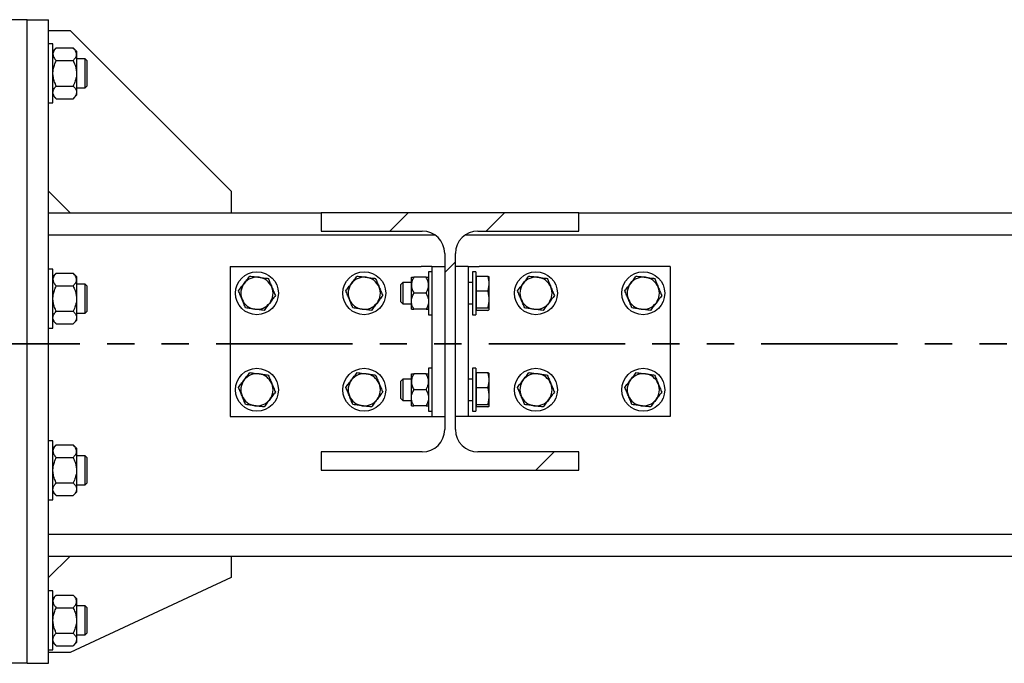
# Model space of a CAD drawing. Header units: millimetres. Extents: x 0 to 841, y 0 to 594.
# Tile 38 of 95: x 337 to 383, y 487 to 517. Entities that reach past the tile are written whole.
import ezdxf

# ---------------------------------------------------------------- set-up
doc = ezdxf.new("R2010")
doc.units = ezdxf.units.MM
doc.linetypes.add('PHANTOM', pattern=[12.7, 6.35, -1.27, 1.27, -1.27, 1.27, -1.27])
doc.layers.add('TRAIT-FINS', color=9, linetype='Continuous')
doc.layers.add('TRAIT-FORT', color=4, linetype='Continuous', lineweight=25)

msp = doc.modelspace()

# ---------------------------------------------------------------- hatches: boundary and pattern name
at = {"layer": 'TRAIT-FINS'}
h = msp.add_hatch(dxfattribs=at)
h.set_pattern_fill('DIN 201 ACIER ET FONTE', color=9, style=0, pattern_type=2)
h.set_pattern_definition([(45, (0, 0), (-13.4704, 13.4704), []), (45, (4.49, 2e-323), (-13.4704, 13.4704), []), (45, (8.98, 4e-323), (-13.4704, 13.4704), []), (45, (13.47, 6e-323), (-13.4704, 13.4704), [])])
edge = h.paths.add_edge_path(flags=0)
edge.add_line((363.008, 506.866), (363.008, 507.716))
edge.add_line((363.008, 507.716), (351.008, 507.716))
edge.add_line((351.008, 507.716), (351.008, 506.866))
edge.add_line((351.008, 506.866), (355.708, 506.866))
edge.add_arc((355.708, 505.816), 1.05, 0, 90, ccw=False)
edge.add_line((356.758, 505.816), (356.758, 497.616))
edge.add_arc((355.708, 497.616), 1.05, -90, 0, ccw=False)
edge.add_line((355.708, 496.566), (351.008, 496.566))
edge.add_line((351.008, 496.566), (351.008, 495.716))
edge.add_line((351.008, 495.716), (363.008, 495.716))
edge.add_line((363.008, 495.716), (363.008, 496.566))
edge.add_line((363.008, 496.566), (358.308, 496.566))
edge.add_arc((358.308, 497.616), 1.05, 180, 270, ccw=False)
edge.add_line((357.258, 497.616), (357.258, 505.816))
edge.add_arc((358.308, 505.816), 1.05, 90, 180, ccw=False)
edge.add_line((358.308, 506.866), (363.008, 506.866))

# ---------------------------------------------------------------- linework, layer by layer
at = {"color": 7, "linetype": 'PHANTOM', "lineweight": 35}
msp.add_line((530.26, 501.604), (97.941, 501.604), dxfattribs=at)
at = {"layer": 'TRAIT-FORT', "color": 4, "linetype": 'Continuous', "lineweight": 25}
for p, q in [((337.308, 516.716), (336.308, 516.716)), ((337.308, 486.716), (337.308, 516.716)), ((337.308, 516.716), (338.308, 516.716)), ((338.308, 486.716), (338.308, 516.716)), ((338.308, 516.216), (339.308, 516.216)), ((339.308, 516.216), (346.808, 508.716)), ((338.508, 515.591), (338.308, 515.591)), ((338.508, 512.841), (338.508, 515.591)), ((338.666, 515.4), (338.508, 515.241)), ((338.666, 515.4), (339.449, 515.4)), ((339.608, 515.241), (339.449, 515.4)), ((339.608, 515.241), (339.608, 515.104)), ((338.666, 514.808), (339.449, 514.808)), ((339.608, 515.104), (339.608, 514.216)), ((340.016, 514.891), (339.608, 514.891)), ((340.108, 514.799), (340.016, 514.891)), ((340.016, 514.475), (340.016, 514.891)), ((340.108, 513.633), (340.108, 514.799)), ((339.608, 514.216), (339.608, 513.328)), ((340.016, 513.541), (340.016, 514.475)), ((338.666, 513.624), (339.449, 513.624)), ((339.608, 513.541), (340.016, 513.541)), ((339.608, 513.328), (339.608, 513.191)), ((340.016, 513.541), (340.108, 513.633)), ((338.308, 512.841), (338.508, 512.841)), ((338.508, 513.191), (338.666, 513.033)), ((338.666, 513.033), (339.449, 513.033)), ((339.449, 513.033), (339.608, 513.191)), ((339.308, 507.716), (338.308, 508.716)), ((346.808, 508.716), (346.808, 507.716)), ((338.308, 507.716), (351.008, 507.716)), ((351.008, 507.716), (351.008, 506.866)), ((363.008, 507.716), (351.008, 507.716)), ((363.008, 506.866), (363.008, 507.716)), ((363.008, 507.716), (400.758, 507.716)), ((338.308, 506.691), (356.288, 506.691)), ((351.008, 506.866), (355.708, 506.866)), ((357.727, 506.691), (406.038, 506.691)), ((358.308, 506.866), (363.008, 506.866)), ((356.758, 505.816), (356.758, 497.616)), ((357.258, 497.616), (357.258, 505.816)), ((338.508, 505.091), (338.308, 505.091)), ((338.508, 502.341), (338.508, 505.091)), ((346.758, 505.216), (346.758, 498.216)), ((346.758, 505.216), (355.658, 505.216)), ((356.158, 505.216), (355.658, 505.216)), ((356.158, 505.216), (356.158, 498.216)), ((356.158, 505.216), (356.758, 505.216)), ((357.858, 505.216), (357.258, 505.216)), ((357.858, 505.216), (357.858, 498.216)), ((357.858, 505.216), (358.358, 505.216)), ((367.258, 505.216), (358.358, 505.216)), ((367.258, 505.216), (367.258, 498.216)), ((338.666, 504.9), (338.508, 504.741)), ((338.666, 504.9), (339.449, 504.9)), ((339.608, 504.741), (339.449, 504.9)), ((339.608, 504.741), (339.608, 504.604)), ((339.608, 504.604), (339.608, 503.716)), ((355.208, 504.341), (355.208, 504.716)), ((355.892, 504.716), (355.324, 504.716)), ((356.158, 504.966), (356.008, 504.966)), ((356.008, 504.966), (356.008, 502.966)), ((358.208, 504.966), (358.058, 504.966)), ((358.058, 504.966), (358.058, 502.966)), ((358.208, 504.966), (358.208, 502.966)), ((358.248, 504.659), (358.208, 504.659)), ((358.248, 504.766), (358.766, 504.766)), ((358.248, 504.079), (358.248, 504.766)), ((358.833, 504.716), (358.828, 504.725)), ((358.833, 504.422), (358.833, 504.716)), ((338.666, 504.308), (339.449, 504.308)), ((340.016, 504.391), (339.608, 504.391)), ((340.108, 504.299), (340.016, 504.391)), ((340.016, 503.975), (340.016, 504.391)), ((340.108, 503.133), (340.108, 504.299)), ((354.808, 504.466), (354.708, 504.366)), ((354.708, 503.813), (354.708, 504.366)), ((355.208, 504.466), (354.808, 504.466)), ((354.808, 504.466), (354.808, 503.775)), ((355.208, 503.591), (355.208, 504.341)), ((358.058, 504.466), (357.858, 504.466)), ((358.833, 503.679), (358.833, 504.422)), ((339.608, 503.716), (339.608, 502.828)), ((340.016, 503.041), (340.016, 503.975)), ((354.708, 503.566), (354.708, 503.813)), ((354.808, 503.775), (354.808, 503.466)), ((355.892, 503.966), (355.324, 503.966)), ((358.248, 504.079), (358.766, 504.079)), ((358.248, 503.279), (358.248, 504.079)), ((358.833, 503.223), (358.833, 503.679)), ((354.708, 503.566), (354.808, 503.466)), ((354.808, 503.466), (355.208, 503.466)), ((355.208, 503.216), (355.208, 503.591)), ((355.892, 503.216), (355.324, 503.216)), ((357.858, 503.466), (358.058, 503.466)), ((358.208, 503.274), (358.248, 503.274)), ((358.248, 503.279), (358.766, 503.279)), ((358.248, 503.166), (358.248, 503.279)), ((358.828, 503.208), (358.833, 503.216)), ((358.833, 503.216), (358.833, 503.223)), ((338.666, 503.124), (339.449, 503.124)), ((339.608, 503.041), (340.016, 503.041)), ((339.608, 502.828), (339.608, 502.691)), ((340.016, 503.041), (340.108, 503.133)), ((356.008, 502.966), (356.158, 502.966)), ((358.058, 502.966), (358.208, 502.966)), ((358.766, 503.166), (358.248, 503.166)), ((338.308, 502.341), (338.508, 502.341)), ((338.508, 502.691), (338.666, 502.533)), ((338.666, 502.533), (339.449, 502.533)), ((339.449, 502.533), (339.608, 502.691)), ((356.158, 500.466), (356.008, 500.466)), ((356.008, 500.466), (356.008, 498.466)), ((358.208, 500.466), (358.058, 500.466)), ((358.058, 500.466), (358.058, 498.466)), ((358.208, 500.466), (358.208, 498.466)), ((355.208, 499.841), (355.208, 500.216)), ((355.892, 500.216), (355.324, 500.216)), ((358.248, 500.159), (358.208, 500.159)), ((358.248, 500.266), (358.766, 500.266)), ((358.248, 499.579), (358.248, 500.266)), ((358.833, 500.216), (358.828, 500.225)), ((358.833, 499.922), (358.833, 500.216)), ((354.808, 499.966), (354.708, 499.866)), ((354.708, 499.313), (354.708, 499.866)), ((355.208, 499.966), (354.808, 499.966)), ((354.808, 499.966), (354.808, 499.275)), ((355.208, 499.091), (355.208, 499.841)), ((358.058, 499.966), (357.858, 499.966)), ((358.248, 499.579), (358.766, 499.579)), ((358.248, 498.779), (358.248, 499.579)), ((358.833, 499.179), (358.833, 499.922)), ((354.708, 499.066), (354.708, 499.313)), ((354.808, 499.275), (354.808, 498.966)), ((355.208, 498.716), (355.208, 499.091)), ((355.892, 499.466), (355.324, 499.466)), ((358.833, 498.723), (358.833, 499.179)), ((354.708, 499.066), (354.808, 498.966)), ((354.808, 498.966), (355.208, 498.966)), ((355.892, 498.716), (355.324, 498.716)), ((357.858, 498.966), (358.058, 498.966)), ((358.208, 498.774), (358.248, 498.774)), ((358.248, 498.779), (358.766, 498.779)), ((358.248, 498.666), (358.248, 498.779)), ((358.766, 498.666), (358.248, 498.666)), ((358.828, 498.708), (358.833, 498.716)), ((358.833, 498.716), (358.833, 498.723)), ((346.758, 498.216), (355.658, 498.216)), ((355.658, 498.216), (356.158, 498.216)), ((356.008, 498.466), (356.158, 498.466)), ((356.158, 498.216), (356.758, 498.216)), ((357.858, 498.216), (357.258, 498.216)), ((358.358, 498.216), (357.858, 498.216)), ((358.058, 498.466), (358.208, 498.466)), ((367.258, 498.216), (358.358, 498.216)), ((338.508, 497.091), (338.308, 497.091)), ((338.508, 494.341), (338.508, 497.091)), ((338.666, 496.9), (338.508, 496.741)), ((338.666, 496.9), (339.449, 496.9)), ((339.608, 496.741), (339.449, 496.9)), ((339.608, 496.741), (339.608, 496.604)), ((339.608, 496.604), (339.608, 495.716)), ((340.016, 496.391), (339.608, 496.391)), ((340.108, 496.299), (340.016, 496.391)), ((340.016, 495.975), (340.016, 496.391)), ((351.008, 496.566), (351.008, 495.716)), ((355.708, 496.566), (351.008, 496.566)), ((363.008, 496.566), (358.308, 496.566)), ((363.008, 495.716), (363.008, 496.566)), ((338.666, 496.308), (339.449, 496.308)), ((340.016, 495.041), (340.016, 495.975)), ((340.108, 495.133), (340.108, 496.299)), ((339.608, 495.716), (339.608, 494.828)), ((351.008, 495.716), (363.008, 495.716)), ((338.666, 495.124), (339.449, 495.124)), ((339.608, 495.041), (340.016, 495.041)), ((340.016, 495.041), (340.108, 495.133)), ((338.508, 494.691), (338.666, 494.533)), ((338.666, 494.533), (339.449, 494.533)), ((339.449, 494.533), (339.608, 494.691)), ((339.608, 494.828), (339.608, 494.691)), ((338.308, 494.341), (338.508, 494.341)), ((338.308, 492.741), (498.308, 492.741)), ((338.308, 491.716), (498.308, 491.716)), ((338.308, 490.716), (339.308, 491.716)), ((346.808, 491.716), (346.808, 490.716)), ((346.808, 490.716), (339.308, 487.216)), ((338.508, 490.091), (338.308, 490.091)), ((338.508, 487.341), (338.508, 490.091)), ((338.666, 489.9), (338.508, 489.741)), ((338.666, 489.9), (339.449, 489.9)), ((339.608, 489.741), (339.449, 489.9)), ((339.608, 489.741), (339.608, 489.604)), ((339.608, 489.604), (339.608, 488.716)), ((338.666, 489.308), (339.449, 489.308)), ((340.016, 489.391), (339.608, 489.391)), ((340.108, 489.299), (340.016, 489.391)), ((340.016, 488.975), (340.016, 489.391)), ((340.108, 488.133), (340.108, 489.299)), ((339.608, 488.716), (339.608, 487.828)), ((340.016, 488.041), (340.016, 488.975)), ((338.666, 488.124), (339.449, 488.124)), ((340.016, 488.041), (340.108, 488.133)), ((338.508, 487.691), (338.666, 487.533)), ((339.449, 487.533), (339.608, 487.691)), ((339.608, 488.041), (340.016, 488.041)), ((339.608, 487.828), (339.608, 487.691)), ((338.308, 487.341), (338.508, 487.341)), ((339.308, 487.216), (338.308, 487.216)), ((338.666, 487.533), (339.449, 487.533)), ((337.308, 486.716), (336.308, 486.716)), ((337.308, 486.716), (338.308, 486.716))]:
    msp.add_line(p, q, dxfattribs=at)
for centre in [(348.011, 503.966), (353.011, 503.966), (361.011, 503.966), (366.011, 503.966), (348.011, 499.466), (353.011, 499.466), (361.011, 499.466), (366.011, 499.466)]:
    msp.add_circle(centre, 1, dxfattribs=at)
for centre, radius, start, end in [((355.708, 505.816), 1.05, 0, 90), ((358.308, 505.816), 1.05, 90, 180), ((348.011, 503.966), 0.75, 82.5688, 142.5688), ((348.011, 503.966), 0.75, 22.5688, 82.5688), ((353.011, 503.966), 0.75, 82.5688, 142.5688), ((353.011, 503.966), 0.75, 22.5688, 82.5688), ((361.011, 503.966), 0.75, 82.5688, 142.5688), ((361.011, 503.966), 0.75, 22.5688, 82.5688), ((366.011, 503.966), 0.75, 82.5688, 142.5688), ((366.011, 503.966), 0.75, 22.5688, 82.5688), ((348.011, 503.966), 0.75, 142.5688, 202.5688), ((348.011, 503.966), 0.75, 322.5688, 22.5688), ((353.011, 503.966), 0.75, 142.5688, 202.5688), ((353.011, 503.966), 0.75, 322.5688, 22.5688), ((361.011, 503.966), 0.75, 142.5688, 202.5688), ((361.011, 503.966), 0.75, 322.5688, 22.5688), ((366.011, 503.966), 0.75, 142.5688, 202.5688), ((366.011, 503.966), 0.75, 322.5688, 22.5688), ((348.011, 503.966), 0.75, 202.5688, 262.5688), ((353.011, 503.966), 0.75, 202.5688, 262.5688), ((361.011, 503.966), 0.75, 202.5688, 262.5688), ((366.011, 503.966), 0.75, 202.5688, 262.5688), ((348.011, 503.966), 0.75, 262.5688, 322.5688), ((353.011, 503.966), 0.75, 262.5688, 322.5688), ((361.011, 503.966), 0.75, 262.5688, 322.5688), ((366.011, 503.966), 0.75, 262.5688, 322.5688), ((348.011, 499.466), 0.75, 82.5688, 142.5688), ((348.011, 499.466), 0.75, 22.5688, 82.5688), ((353.011, 499.466), 0.75, 82.5688, 142.5688), ((353.011, 499.466), 0.75, 22.5688, 82.5688), ((361.011, 499.466), 0.75, 82.5688, 142.5688), ((361.011, 499.466), 0.75, 22.5688, 82.5688), ((366.011, 499.466), 0.75, 82.5688, 142.5688), ((366.011, 499.466), 0.75, 22.5688, 82.5688), ((348.011, 499.466), 0.75, 142.5688, 202.5688), ((348.011, 499.466), 0.75, 322.5688, 22.5688), ((353.011, 499.466), 0.75, 142.5688, 202.5688), ((353.011, 499.466), 0.75, 322.5688, 22.5688), ((361.011, 499.466), 0.75, 142.5688, 202.5688), ((361.011, 499.466), 0.75, 322.5688, 22.5688), ((366.011, 499.466), 0.75, 142.5688, 202.5688), ((366.011, 499.466), 0.75, 322.5688, 22.5688), ((348.011, 499.466), 0.75, 202.5688, 262.5688), ((353.011, 499.466), 0.75, 202.5688, 262.5688), ((361.011, 499.466), 0.75, 202.5688, 262.5688), ((366.011, 499.466), 0.75, 202.5688, 262.5688), ((348.011, 499.466), 0.75, 262.5688, 322.5688), ((353.011, 499.466), 0.75, 262.5688, 322.5688), ((361.011, 499.466), 0.75, 262.5688, 322.5688), ((366.011, 499.466), 0.75, 262.5688, 322.5688), ((355.708, 497.616), 1.05, 270, 0), ((358.308, 497.616), 1.05, 180, 270)]:
    msp.add_arc(centre, radius, start, end, dxfattribs=at)
for points, knots in [([(338.666, 515.4), (338.629, 515.359), (338.573, 515.298), (338.527, 515.21), (338.51, 515.152), (338.508, 515.116), (338.508, 515.104)], [0, 0, 0, 0, 0.432045, 0.654349, 0.879653, 1, 1, 1, 1]), ([(339.608, 515.104), (339.605, 515.13), (339.601, 515.182), (339.566, 515.257), (339.515, 515.33), (339.471, 515.377), (339.449, 515.4)], [0, 0, 0, 0, 0.249578, 0.504364, 0.751047, 1, 1, 1, 1]), ([(338.508, 515.104), (338.51, 515.078), (338.515, 515.026), (338.55, 514.95), (338.6, 514.877), (338.644, 514.831), (338.666, 514.808)], [0, 0, 0, 0, 0.249578, 0.504364, 0.751047, 1, 1, 1, 1]), ([(338.508, 514.216), (338.511, 514.28), (338.519, 514.41), (338.575, 514.61), (338.634, 514.739), (338.666, 514.808)], [0, 0, 0, 0, 0.309937, 0.629435, 1, 1, 1, 1]), ([(339.449, 514.808), (339.486, 514.848), (339.543, 514.91), (339.589, 514.998), (339.606, 515.056), (339.607, 515.091), (339.608, 515.104)], [0, 0, 0, 0, 0.432045, 0.654349, 0.879653, 1, 1, 1, 1]), ([(339.449, 514.808), (339.481, 514.739), (339.54, 514.611), (339.596, 514.412), (339.604, 514.282), (339.608, 514.216)], [0, 0, 0, 0, 0.370568, 0.681076, 1, 1, 1, 1]), ([(338.666, 513.624), (338.645, 513.668), (338.593, 513.777), (338.532, 513.964), (338.509, 514.121), (338.508, 514.206), (338.508, 514.216)], [0, 0, 0, 0, 0.235467, 0.587877, 0.950937, 1, 1, 1, 1]), ([(339.608, 514.216), (339.608, 514.206), (339.607, 514.124), (339.584, 513.967), (339.523, 513.78), (339.47, 513.668), (339.449, 513.624)], [0, 0, 0, 0, 0.049062, 0.400448, 0.764537, 1, 1, 1, 1]), ([(338.508, 513.328), (338.51, 513.354), (338.515, 513.406), (338.55, 513.482), (338.6, 513.555), (338.644, 513.601), (338.666, 513.624)], [0, 0, 0, 0, 0.249578, 0.504364, 0.751047, 1, 1, 1, 1]), ([(338.666, 513.033), (338.629, 513.073), (338.573, 513.134), (338.527, 513.222), (338.51, 513.28), (338.508, 513.316), (338.508, 513.328)], [0, 0, 0, 0, 0.4320452, 0.654349, 0.879653, 1, 1, 1, 1]), ([(339.449, 513.624), (339.486, 513.584), (339.543, 513.522), (339.589, 513.435), (339.606, 513.376), (339.607, 513.341), (339.608, 513.328)], [0, 0, 0, 0, 0.4320452, 0.654349, 0.879653, 1, 1, 1, 1]), ([(339.608, 513.328), (339.605, 513.303), (339.601, 513.251), (339.566, 513.175), (339.515, 513.102), (339.471, 513.056), (339.449, 513.033)], [0, 0, 0, 0, 0.249578, 0.504364, 0.751047, 1, 1, 1, 1]), ([(338.666, 504.9), (338.629, 504.859), (338.573, 504.798), (338.527, 504.71), (338.51, 504.652), (338.508, 504.616), (338.508, 504.604)], [0, 0, 0, 0, 0.432045, 0.654349, 0.879653, 1, 1, 1, 1]), ([(338.508, 504.604), (338.51, 504.578), (338.515, 504.526), (338.55, 504.45), (338.6, 504.377), (338.644, 504.331), (338.666, 504.308)], [0, 0, 0, 0, 0.249578, 0.504364, 0.751047, 1, 1, 1, 1]), ([(339.608, 504.604), (339.605, 504.63), (339.601, 504.682), (339.566, 504.757), (339.515, 504.83), (339.471, 504.877), (339.449, 504.9)], [0, 0, 0, 0, 0.249578, 0.504364, 0.751047, 1, 1, 1, 1]), ([(339.449, 504.308), (339.486, 504.348), (339.543, 504.41), (339.589, 504.498), (339.606, 504.556), (339.607, 504.591), (339.608, 504.604)], [0, 0, 0, 0, 0.432045, 0.654349, 0.879653, 1, 1, 1, 1]), ([(347.416, 504.422), (347.46, 504.48), (347.549, 504.596), (347.635, 504.709), (347.679, 504.766)], [0, 0, 0, 0, 0.494511, 1, 1, 1, 1]), ([(347.679, 504.766), (347.749, 504.757), (347.89, 504.738), (348.035, 504.719), (348.108, 504.71)], [0, 0, 0, 0, 0.495458, 1, 1, 1, 1]), ([(348.108, 504.71), (348.18, 504.7), (348.326, 504.681), (348.467, 504.663), (348.538, 504.654)], [0, 0, 0, 0, 0.494511, 1, 1, 1, 1]), ([(348.538, 504.654), (348.565, 504.589), (348.619, 504.458), (348.676, 504.322), (348.704, 504.254)], [0, 0, 0, 0, 0.495458, 1, 1, 1, 1]), ([(352.416, 504.422), (352.46, 504.48), (352.549, 504.596), (352.635, 504.709), (352.679, 504.766)], [0, 0, 0, 0, 0.494511, 1, 1, 1, 1]), ([(352.679, 504.766), (352.749, 504.757), (352.89, 504.738), (353.035, 504.719), (353.108, 504.71)], [0, 0, 0, 0, 0.495458, 1, 1, 1, 1]), ([(353.108, 504.71), (353.18, 504.7), (353.326, 504.681), (353.467, 504.663), (353.538, 504.654)], [0, 0, 0, 0, 0.494511, 1, 1, 1, 1]), ([(353.538, 504.654), (353.565, 504.589), (353.619, 504.458), (353.676, 504.322), (353.704, 504.254)], [0, 0, 0, 0, 0.495458, 1, 1, 1, 1]), ([(355.324, 504.716), (355.297, 504.665), (355.242, 504.56), (355.21, 504.431), (355.208, 504.357), (355.208, 504.341)], [0, 0, 0, 0, 0.432386, 0.879557, 1, 1, 1, 1]), ([(355.208, 504.716), (355.208, 504.716), (355.208, 504.716), (355.225, 504.716), (355.27, 504.716), (355.308, 504.716), (355.324, 504.716)], [0, 0, 0, 0, 0.048843, 0.400094, 0.764039, 1, 1, 1, 1]), ([(356.008, 504.341), (356.006, 504.374), (356.003, 504.44), (355.969, 504.568), (355.922, 504.657), (355.892, 504.716)], [0, 0, 0, 0, 0.249707, 0.504625, 1, 1, 1, 1]), ([(355.892, 504.716), (355.907, 504.716), (355.945, 504.716), (355.99, 504.716), (356.007, 504.716), (356.008, 504.716), (356.008, 504.716)], [0, 0, 0, 0, 0.235965, 0.588239, 0.951157, 1, 1, 1, 1]), ([(358.833, 504.422), (358.829, 504.48), (358.823, 504.596), (358.785, 504.709), (358.766, 504.766)], [0, 0, 0, 0, 0.494511, 1, 1, 1, 1]), ([(358.766, 504.766), (358.785, 504.757), (358.816, 504.743), (358.822, 504.728), (358.825, 504.723)], [0, 0, 0, 0, 0.639139, 1, 1, 1, 1]), ([(360.416, 504.422), (360.46, 504.48), (360.549, 504.596), (360.635, 504.709), (360.679, 504.766)], [0, 0, 0, 0, 0.494511, 1, 1, 1, 1]), ([(360.679, 504.766), (360.749, 504.757), (360.89, 504.738), (361.035, 504.719), (361.108, 504.71)], [0, 0, 0, 0, 0.495458, 1, 1, 1, 1]), ([(361.108, 504.71), (361.18, 504.7), (361.326, 504.681), (361.467, 504.663), (361.538, 504.654)], [0, 0, 0, 0, 0.494511, 1, 1, 1, 1]), ([(361.538, 504.654), (361.565, 504.589), (361.619, 504.458), (361.676, 504.322), (361.704, 504.254)], [0, 0, 0, 0, 0.495458, 1, 1, 1, 1]), ([(365.416, 504.422), (365.46, 504.48), (365.549, 504.596), (365.635, 504.709), (365.679, 504.766)], [0, 0, 0, 0, 0.494511, 1, 1, 1, 1]), ([(365.679, 504.766), (365.749, 504.757), (365.89, 504.738), (366.035, 504.719), (366.108, 504.71)], [0, 0, 0, 0, 0.495458, 1, 1, 1, 1]), ([(366.108, 504.71), (366.18, 504.7), (366.326, 504.681), (366.467, 504.663), (366.538, 504.654)], [0, 0, 0, 0, 0.494511, 1, 1, 1, 1]), ([(366.538, 504.654), (366.565, 504.589), (366.619, 504.458), (366.676, 504.322), (366.704, 504.254)], [0, 0, 0, 0, 0.495458, 1, 1, 1, 1]), ([(338.508, 503.716), (338.511, 503.78), (338.519, 503.91), (338.575, 504.11), (338.634, 504.239), (338.666, 504.308)], [0, 0, 0, 0, 0.309937, 0.629435, 1, 1, 1, 1]), ([(339.449, 504.308), (339.481, 504.239), (339.54, 504.111), (339.596, 503.912), (339.604, 503.782), (339.608, 503.716)], [0, 0, 0, 0, 0.370568, 0.681076, 1, 1, 1, 1]), ([(347.153, 504.078), (347.195, 504.134), (347.282, 504.247), (347.371, 504.363), (347.416, 504.422)], [0, 0, 0, 0, 0.495458, 1, 1, 1, 1]), ([(348.704, 504.254), (348.732, 504.187), (348.788, 504.051), (348.843, 503.92), (348.87, 503.854)], [0, 0, 0, 0, 0.494511, 1, 1, 1, 1]), ([(352.153, 504.078), (352.195, 504.134), (352.282, 504.247), (352.371, 504.363), (352.416, 504.422)], [0, 0, 0, 0, 0.495458, 1, 1, 1, 1]), ([(353.704, 504.254), (353.732, 504.187), (353.788, 504.051), (353.843, 503.92), (353.87, 503.854)], [0, 0, 0, 0, 0.494511, 1, 1, 1, 1]), ([(355.208, 504.341), (355.209, 504.309), (355.213, 504.243), (355.246, 504.115), (355.293, 504.025), (355.324, 503.966)], [0, 0, 0, 0, 0.249707, 0.504625, 1, 1, 1, 1]), ([(355.892, 503.966), (355.919, 504.017), (355.974, 504.122), (356.005, 504.251), (356.007, 504.325), (356.008, 504.341)], [0, 0, 0, 0, 0.432386, 0.879557, 1, 1, 1, 1]), ([(358.766, 504.079), (358.784, 504.135), (358.822, 504.247), (358.829, 504.364), (358.833, 504.422)], [0, 0, 0, 0, 0.495458, 1, 1, 1, 1]), ([(360.153, 504.078), (360.195, 504.134), (360.282, 504.247), (360.371, 504.363), (360.416, 504.422)], [0, 0, 0, 0, 0.495458, 1, 1, 1, 1]), ([(361.704, 504.254), (361.732, 504.187), (361.788, 504.051), (361.843, 503.92), (361.87, 503.854)], [0, 0, 0, 0, 0.494511, 1, 1, 1, 1]), ([(365.153, 504.078), (365.195, 504.134), (365.282, 504.247), (365.371, 504.363), (365.416, 504.422)], [0, 0, 0, 0, 0.495458, 1, 1, 1, 1]), ([(366.704, 504.254), (366.732, 504.187), (366.788, 504.051), (366.843, 503.92), (366.87, 503.854)], [0, 0, 0, 0, 0.494511, 1, 1, 1, 1]), ([(338.666, 503.124), (338.645, 503.168), (338.593, 503.277), (338.532, 503.464), (338.509, 503.621), (338.508, 503.706), (338.508, 503.716)], [0, 0, 0, 0, 0.235467, 0.587877, 0.950937, 1, 1, 1, 1]), ([(339.608, 503.716), (339.608, 503.706), (339.607, 503.624), (339.584, 503.467), (339.523, 503.28), (339.47, 503.168), (339.449, 503.124)], [0, 0, 0, 0, 0.049062, 0.400448, 0.764537, 1, 1, 1, 1]), ([(347.319, 503.678), (347.291, 503.745), (347.235, 503.881), (347.18, 504.012), (347.153, 504.078)], [0, 0, 0, 0, 0.494511, 1, 1, 1, 1]), ([(347.485, 503.278), (347.458, 503.343), (347.404, 503.474), (347.347, 503.61), (347.319, 503.678)], [0, 0, 0, 0, 0.495458, 1, 1, 1, 1]), ([(348.87, 503.854), (348.827, 503.798), (348.741, 503.686), (348.652, 503.569), (348.607, 503.51)], [0, 0, 0, 0, 0.495458, 1, 1, 1, 1]), ([(352.319, 503.678), (352.291, 503.745), (352.235, 503.881), (352.18, 504.012), (352.153, 504.078)], [0, 0, 0, 0, 0.494511, 1, 1, 1, 1]), ([(352.485, 503.278), (352.458, 503.343), (352.404, 503.474), (352.347, 503.61), (352.319, 503.678)], [0, 0, 0, 0, 0.495458, 1, 1, 1, 1]), ([(353.87, 503.854), (353.827, 503.798), (353.741, 503.686), (353.652, 503.569), (353.607, 503.51)], [0, 0, 0, 0, 0.495458, 1, 1, 1, 1]), ([(355.208, 503.591), (355.209, 503.624), (355.213, 503.69), (355.246, 503.818), (355.293, 503.907), (355.324, 503.966)], [0, 0, 0, 0, 0.249707, 0.504625, 1, 1, 1, 1]), ([(355.892, 503.966), (355.919, 503.915), (355.974, 503.81), (356.005, 503.681), (356.007, 503.607), (356.008, 503.591)], [0, 0, 0, 0, 0.432386, 0.879557, 1, 1, 1, 1]), ([(358.833, 503.679), (358.829, 503.746), (358.823, 503.881), (358.785, 504.013), (358.766, 504.079)], [0, 0, 0, 0, 0.494511, 1, 1, 1, 1]), ([(358.766, 503.279), (358.784, 503.344), (358.822, 503.475), (358.829, 503.61), (358.833, 503.679)], [0, 0, 0, 0, 0.495458, 1, 1, 1, 1]), ([(360.319, 503.678), (360.291, 503.745), (360.235, 503.881), (360.18, 504.012), (360.153, 504.078)], [0, 0, 0, 0, 0.494511, 1, 1, 1, 1]), ([(360.485, 503.278), (360.458, 503.343), (360.404, 503.474), (360.347, 503.61), (360.319, 503.678)], [0, 0, 0, 0, 0.495458, 1, 1, 1, 1]), ([(361.87, 503.854), (361.827, 503.798), (361.741, 503.686), (361.652, 503.569), (361.607, 503.51)], [0, 0, 0, 0, 0.495458, 1, 1, 1, 1]), ([(365.319, 503.678), (365.291, 503.745), (365.235, 503.881), (365.18, 504.012), (365.153, 504.078)], [0, 0, 0, 0, 0.494511, 1, 1, 1, 1]), ([(365.485, 503.278), (365.458, 503.343), (365.404, 503.474), (365.347, 503.61), (365.319, 503.678)], [0, 0, 0, 0, 0.495458, 1, 1, 1, 1]), ([(366.87, 503.854), (366.827, 503.798), (366.741, 503.686), (366.652, 503.569), (366.607, 503.51)], [0, 0, 0, 0, 0.495458, 1, 1, 1, 1]), ([(347.914, 503.222), (347.843, 503.232), (347.697, 503.251), (347.556, 503.269), (347.485, 503.278)], [0, 0, 0, 0, 0.494511, 1, 1, 1, 1]), ([(348.344, 503.166), (348.274, 503.176), (348.133, 503.194), (347.988, 503.213), (347.914, 503.222)], [0, 0, 0, 0, 0.495458, 1, 1, 1, 1]), ([(348.607, 503.51), (348.563, 503.453), (348.474, 503.336), (348.387, 503.223), (348.344, 503.166)], [0, 0, 0, 0, 0.494511, 1, 1, 1, 1]), ([(352.914, 503.222), (352.843, 503.232), (352.697, 503.251), (352.556, 503.269), (352.485, 503.278)], [0, 0, 0, 0, 0.494511, 1, 1, 1, 1]), ([(353.344, 503.166), (353.274, 503.176), (353.133, 503.194), (352.988, 503.213), (352.914, 503.222)], [0, 0, 0, 0, 0.495458, 1, 1, 1, 1]), ([(353.607, 503.51), (353.563, 503.453), (353.474, 503.336), (353.387, 503.223), (353.344, 503.166)], [0, 0, 0, 0, 0.494511, 1, 1, 1, 1]), ([(355.324, 503.216), (355.297, 503.267), (355.242, 503.372), (355.21, 503.501), (355.208, 503.575), (355.208, 503.591)], [0, 0, 0, 0, 0.432386, 0.879557, 1, 1, 1, 1]), ([(355.208, 503.216), (355.208, 503.216), (355.208, 503.216), (355.225, 503.216), (355.27, 503.216), (355.308, 503.216), (355.324, 503.216)], [0, 0, 0, 0, 0.048843, 0.400094, 0.764039, 1, 1, 1, 1]), ([(356.008, 503.591), (356.006, 503.559), (356.003, 503.493), (355.969, 503.365), (355.922, 503.275), (355.892, 503.216)], [0, 0, 0, 0, 0.249707, 0.504625, 1, 1, 1, 1]), ([(355.892, 503.216), (355.907, 503.216), (355.945, 503.216), (355.99, 503.216), (356.007, 503.216), (356.008, 503.216), (356.008, 503.216)], [0, 0, 0, 0, 0.235965, 0.588239, 0.951157, 1, 1, 1, 1]), ([(358.833, 503.223), (358.829, 503.232), (358.823, 503.251), (358.785, 503.27), (358.766, 503.279)], [0, 0, 0, 0, 0.494511, 1, 1, 1, 1]), ([(358.766, 503.166), (358.784, 503.175), (358.822, 503.194), (358.829, 503.213), (358.833, 503.223)], [0, 0, 0, 0, 0.495458, 1, 1, 1, 1]), ([(360.914, 503.222), (360.843, 503.232), (360.697, 503.251), (360.556, 503.269), (360.485, 503.278)], [0, 0, 0, 0, 0.494511, 1, 1, 1, 1]), ([(361.344, 503.166), (361.274, 503.176), (361.133, 503.194), (360.988, 503.213), (360.914, 503.222)], [0, 0, 0, 0, 0.495458, 1, 1, 1, 1]), ([(361.607, 503.51), (361.563, 503.453), (361.474, 503.336), (361.387, 503.223), (361.344, 503.166)], [0, 0, 0, 0, 0.494511, 1, 1, 1, 1]), ([(365.914, 503.222), (365.843, 503.232), (365.697, 503.251), (365.556, 503.269), (365.485, 503.278)], [0, 0, 0, 0, 0.494511, 1, 1, 1, 1]), ([(366.344, 503.166), (366.274, 503.176), (366.133, 503.194), (365.988, 503.213), (365.914, 503.222)], [0, 0, 0, 0, 0.495458, 1, 1, 1, 1]), ([(366.607, 503.51), (366.563, 503.453), (366.474, 503.336), (366.387, 503.223), (366.344, 503.166)], [0, 0, 0, 0, 0.494511, 1, 1, 1, 1]), ([(338.508, 502.828), (338.51, 502.854), (338.515, 502.906), (338.55, 502.982), (338.6, 503.055), (338.644, 503.101), (338.666, 503.124)], [0, 0, 0, 0, 0.249578, 0.504364, 0.751047, 1, 1, 1, 1]), ([(338.666, 502.533), (338.629, 502.573), (338.573, 502.634), (338.527, 502.722), (338.51, 502.78), (338.508, 502.816), (338.508, 502.828)], [0, 0, 0, 0, 0.4320452, 0.654349, 0.879653, 1, 1, 1, 1]), ([(339.449, 503.124), (339.486, 503.084), (339.543, 503.022), (339.589, 502.935), (339.606, 502.876), (339.607, 502.841), (339.608, 502.828)], [0, 0, 0, 0, 0.4320452, 0.654349, 0.879653, 1, 1, 1, 1]), ([(339.608, 502.828), (339.605, 502.803), (339.601, 502.751), (339.566, 502.675), (339.515, 502.602), (339.471, 502.556), (339.449, 502.533)], [0, 0, 0, 0, 0.249578, 0.504364, 0.751047, 1, 1, 1, 1]), ([(347.416, 499.922), (347.46, 499.98), (347.549, 500.096), (347.635, 500.209), (347.679, 500.266)], [0, 0, 0, 0, 0.494511, 1, 1, 1, 1]), ([(347.679, 500.266), (347.749, 500.257), (347.89, 500.238), (348.035, 500.219), (348.108, 500.21)], [0, 0, 0, 0, 0.495458, 1, 1, 1, 1]), ([(348.108, 500.21), (348.18, 500.2), (348.326, 500.181), (348.467, 500.163), (348.538, 500.154)], [0, 0, 0, 0, 0.494511, 1, 1, 1, 1]), ([(348.538, 500.154), (348.565, 500.089), (348.619, 499.958), (348.676, 499.822), (348.704, 499.754)], [0, 0, 0, 0, 0.495458, 1, 1, 1, 1]), ([(352.416, 499.922), (352.46, 499.98), (352.549, 500.096), (352.635, 500.209), (352.679, 500.266)], [0, 0, 0, 0, 0.494511, 1, 1, 1, 1]), ([(352.679, 500.266), (352.749, 500.257), (352.89, 500.238), (353.035, 500.219), (353.108, 500.21)], [0, 0, 0, 0, 0.495458, 1, 1, 1, 1]), ([(353.108, 500.21), (353.18, 500.2), (353.326, 500.181), (353.467, 500.163), (353.538, 500.154)], [0, 0, 0, 0, 0.494511, 1, 1, 1, 1]), ([(353.538, 500.154), (353.565, 500.089), (353.619, 499.958), (353.676, 499.822), (353.704, 499.754)], [0, 0, 0, 0, 0.495458, 1, 1, 1, 1]), ([(355.324, 500.216), (355.297, 500.165), (355.242, 500.06), (355.21, 499.931), (355.208, 499.857), (355.208, 499.841)], [0, 0, 0, 0, 0.432386, 0.879557, 1, 1, 1, 1]), ([(355.208, 500.216), (355.208, 500.216), (355.208, 500.216), (355.225, 500.216), (355.27, 500.216), (355.308, 500.216), (355.324, 500.216)], [0, 0, 0, 0, 0.048843, 0.400094, 0.764039, 1, 1, 1, 1]), ([(356.008, 499.841), (356.006, 499.874), (356.003, 499.94), (355.969, 500.068), (355.922, 500.157), (355.892, 500.216)], [0, 0, 0, 0, 0.249707, 0.504625, 1, 1, 1, 1]), ([(355.892, 500.216), (355.907, 500.216), (355.945, 500.216), (355.99, 500.216), (356.007, 500.216), (356.008, 500.216), (356.008, 500.216)], [0, 0, 0, 0, 0.235965, 0.588239, 0.951157, 1, 1, 1, 1]), ([(358.833, 499.922), (358.829, 499.98), (358.823, 500.096), (358.785, 500.209), (358.766, 500.266)], [0, 0, 0, 0, 0.494511, 1, 1, 1, 1]), ([(358.766, 500.266), (358.785, 500.257), (358.816, 500.243), (358.822, 500.228), (358.825, 500.223)], [0, 0, 0, 0, 0.639139, 1, 1, 1, 1]), ([(360.416, 499.922), (360.46, 499.98), (360.549, 500.096), (360.635, 500.209), (360.679, 500.266)], [0, 0, 0, 0, 0.494511, 1, 1, 1, 1]), ([(360.679, 500.266), (360.749, 500.257), (360.89, 500.238), (361.035, 500.219), (361.108, 500.21)], [0, 0, 0, 0, 0.495458, 1, 1, 1, 1]), ([(361.108, 500.21), (361.18, 500.2), (361.326, 500.181), (361.467, 500.163), (361.538, 500.154)], [0, 0, 0, 0, 0.494511, 1, 1, 1, 1]), ([(361.538, 500.154), (361.565, 500.089), (361.619, 499.958), (361.676, 499.822), (361.704, 499.754)], [0, 0, 0, 0, 0.495458, 1, 1, 1, 1]), ([(365.416, 499.922), (365.46, 499.98), (365.549, 500.096), (365.635, 500.209), (365.679, 500.266)], [0, 0, 0, 0, 0.494511, 1, 1, 1, 1]), ([(365.679, 500.266), (365.749, 500.257), (365.89, 500.238), (366.035, 500.219), (366.108, 500.21)], [0, 0, 0, 0, 0.495458, 1, 1, 1, 1]), ([(366.108, 500.21), (366.18, 500.2), (366.326, 500.181), (366.467, 500.163), (366.538, 500.154)], [0, 0, 0, 0, 0.494511, 1, 1, 1, 1]), ([(366.538, 500.154), (366.565, 500.089), (366.619, 499.958), (366.676, 499.822), (366.704, 499.754)], [0, 0, 0, 0, 0.495458, 1, 1, 1, 1]), ([(347.153, 499.578), (347.195, 499.634), (347.282, 499.747), (347.371, 499.863), (347.416, 499.922)], [0, 0, 0, 0, 0.495458, 1, 1, 1, 1]), ([(347.319, 499.178), (347.291, 499.245), (347.235, 499.381), (347.18, 499.512), (347.153, 499.578)], [0, 0, 0, 0, 0.494511, 1, 1, 1, 1]), ([(348.704, 499.754), (348.732, 499.687), (348.788, 499.551), (348.843, 499.42), (348.87, 499.354)], [0, 0, 0, 0, 0.494511, 1, 1, 1, 1]), ([(352.153, 499.578), (352.195, 499.634), (352.282, 499.747), (352.371, 499.863), (352.416, 499.922)], [0, 0, 0, 0, 0.495458, 1, 1, 1, 1]), ([(352.319, 499.178), (352.291, 499.245), (352.235, 499.381), (352.18, 499.512), (352.153, 499.578)], [0, 0, 0, 0, 0.494511, 1, 1, 1, 1]), ([(353.704, 499.754), (353.732, 499.687), (353.788, 499.551), (353.843, 499.42), (353.87, 499.354)], [0, 0, 0, 0, 0.494511, 1, 1, 1, 1]), ([(355.208, 499.841), (355.209, 499.809), (355.213, 499.743), (355.246, 499.615), (355.293, 499.525), (355.324, 499.466)], [0, 0, 0, 0, 0.249707, 0.504625, 1, 1, 1, 1]), ([(355.892, 499.466), (355.919, 499.517), (355.974, 499.622), (356.005, 499.751), (356.007, 499.825), (356.008, 499.841)], [0, 0, 0, 0, 0.432386, 0.879557, 1, 1, 1, 1]), ([(358.766, 499.579), (358.784, 499.635), (358.822, 499.747), (358.829, 499.864), (358.833, 499.922)], [0, 0, 0, 0, 0.495458, 1, 1, 1, 1]), ([(358.833, 499.179), (358.829, 499.246), (358.823, 499.381), (358.785, 499.513), (358.766, 499.579)], [0, 0, 0, 0, 0.494511, 1, 1, 1, 1]), ([(360.153, 499.578), (360.195, 499.634), (360.282, 499.747), (360.371, 499.863), (360.416, 499.922)], [0, 0, 0, 0, 0.495458, 1, 1, 1, 1]), ([(360.319, 499.178), (360.291, 499.245), (360.235, 499.381), (360.18, 499.512), (360.153, 499.578)], [0, 0, 0, 0, 0.494511, 1, 1, 1, 1]), ([(361.704, 499.754), (361.732, 499.687), (361.788, 499.551), (361.843, 499.42), (361.87, 499.354)], [0, 0, 0, 0, 0.494511, 1, 1, 1, 1]), ([(365.153, 499.578), (365.195, 499.634), (365.282, 499.747), (365.371, 499.863), (365.416, 499.922)], [0, 0, 0, 0, 0.495458, 1, 1, 1, 1]), ([(365.319, 499.178), (365.291, 499.245), (365.235, 499.381), (365.18, 499.512), (365.153, 499.578)], [0, 0, 0, 0, 0.494511, 1, 1, 1, 1]), ([(366.704, 499.754), (366.732, 499.687), (366.788, 499.551), (366.843, 499.42), (366.87, 499.354)], [0, 0, 0, 0, 0.494511, 1, 1, 1, 1]), ([(347.485, 498.778), (347.458, 498.843), (347.404, 498.974), (347.347, 499.11), (347.319, 499.178)], [0, 0, 0, 0, 0.495458, 1, 1, 1, 1]), ([(348.87, 499.354), (348.827, 499.298), (348.741, 499.186), (348.652, 499.069), (348.607, 499.01)], [0, 0, 0, 0, 0.495458, 1, 1, 1, 1]), ([(352.485, 498.778), (352.458, 498.843), (352.404, 498.974), (352.347, 499.11), (352.319, 499.178)], [0, 0, 0, 0, 0.495458, 1, 1, 1, 1]), ([(353.87, 499.354), (353.827, 499.298), (353.741, 499.186), (353.652, 499.069), (353.607, 499.01)], [0, 0, 0, 0, 0.495458, 1, 1, 1, 1]), ([(355.208, 499.091), (355.209, 499.124), (355.213, 499.19), (355.246, 499.318), (355.293, 499.407), (355.324, 499.466)], [0, 0, 0, 0, 0.249707, 0.504625, 1, 1, 1, 1]), ([(355.324, 498.716), (355.297, 498.767), (355.242, 498.872), (355.21, 499.001), (355.208, 499.075), (355.208, 499.091)], [0, 0, 0, 0, 0.432386, 0.879557, 1, 1, 1, 1]), ([(355.892, 499.466), (355.919, 499.415), (355.974, 499.31), (356.005, 499.181), (356.007, 499.107), (356.008, 499.091)], [0, 0, 0, 0, 0.432386, 0.879557, 1, 1, 1, 1]), ([(356.008, 499.091), (356.006, 499.059), (356.003, 498.993), (355.969, 498.865), (355.922, 498.775), (355.892, 498.716)], [0, 0, 0, 0, 0.249707, 0.504625, 1, 1, 1, 1]), ([(358.766, 498.779), (358.784, 498.844), (358.822, 498.975), (358.829, 499.11), (358.833, 499.179)], [0, 0, 0, 0, 0.495458, 1, 1, 1, 1]), ([(360.485, 498.778), (360.458, 498.843), (360.404, 498.974), (360.347, 499.11), (360.319, 499.178)], [0, 0, 0, 0, 0.495458, 1, 1, 1, 1]), ([(361.87, 499.354), (361.827, 499.298), (361.741, 499.186), (361.652, 499.069), (361.607, 499.01)], [0, 0, 0, 0, 0.495458, 1, 1, 1, 1]), ([(365.485, 498.778), (365.458, 498.843), (365.404, 498.974), (365.347, 499.11), (365.319, 499.178)], [0, 0, 0, 0, 0.495458, 1, 1, 1, 1]), ([(366.87, 499.354), (366.827, 499.298), (366.741, 499.186), (366.652, 499.069), (366.607, 499.01)], [0, 0, 0, 0, 0.495458, 1, 1, 1, 1]), ([(347.914, 498.722), (347.843, 498.732), (347.697, 498.751), (347.556, 498.769), (347.485, 498.778)], [0, 0, 0, 0, 0.494511, 1, 1, 1, 1]), ([(348.344, 498.666), (348.274, 498.676), (348.133, 498.694), (347.988, 498.713), (347.914, 498.722)], [0, 0, 0, 0, 0.495458, 1, 1, 1, 1]), ([(348.607, 499.01), (348.563, 498.953), (348.474, 498.836), (348.387, 498.723), (348.344, 498.666)], [0, 0, 0, 0, 0.494511, 1, 1, 1, 1]), ([(352.914, 498.722), (352.843, 498.732), (352.697, 498.751), (352.556, 498.769), (352.485, 498.778)], [0, 0, 0, 0, 0.494511, 1, 1, 1, 1]), ([(353.344, 498.666), (353.274, 498.676), (353.133, 498.694), (352.988, 498.713), (352.914, 498.722)], [0, 0, 0, 0, 0.495458, 1, 1, 1, 1]), ([(353.607, 499.01), (353.563, 498.953), (353.474, 498.836), (353.387, 498.723), (353.344, 498.666)], [0, 0, 0, 0, 0.494511, 1, 1, 1, 1]), ([(355.208, 498.716), (355.208, 498.716), (355.208, 498.716), (355.225, 498.716), (355.27, 498.716), (355.308, 498.716), (355.324, 498.716)], [0, 0, 0, 0, 0.048843, 0.400094, 0.764039, 1, 1, 1, 1]), ([(355.892, 498.716), (355.907, 498.716), (355.945, 498.716), (355.99, 498.716), (356.007, 498.716), (356.008, 498.716), (356.008, 498.716)], [0, 0, 0, 0, 0.235965, 0.588239, 0.951157, 1, 1, 1, 1]), ([(358.833, 498.723), (358.829, 498.732), (358.823, 498.751), (358.785, 498.77), (358.766, 498.779)], [0, 0, 0, 0, 0.494511, 1, 1, 1, 1]), ([(358.766, 498.666), (358.784, 498.675), (358.822, 498.694), (358.829, 498.713), (358.833, 498.723)], [0, 0, 0, 0, 0.495458, 1, 1, 1, 1]), ([(360.914, 498.722), (360.843, 498.732), (360.697, 498.751), (360.556, 498.769), (360.485, 498.778)], [0, 0, 0, 0, 0.494511, 1, 1, 1, 1]), ([(361.344, 498.666), (361.274, 498.676), (361.133, 498.694), (360.988, 498.713), (360.914, 498.722)], [0, 0, 0, 0, 0.495458, 1, 1, 1, 1]), ([(361.607, 499.01), (361.563, 498.953), (361.474, 498.836), (361.387, 498.723), (361.344, 498.666)], [0, 0, 0, 0, 0.494511, 1, 1, 1, 1]), ([(365.914, 498.722), (365.843, 498.732), (365.697, 498.751), (365.556, 498.769), (365.485, 498.778)], [0, 0, 0, 0, 0.494511, 1, 1, 1, 1]), ([(366.344, 498.666), (366.274, 498.676), (366.133, 498.694), (365.988, 498.713), (365.914, 498.722)], [0, 0, 0, 0, 0.495458, 1, 1, 1, 1]), ([(366.607, 499.01), (366.563, 498.953), (366.474, 498.836), (366.387, 498.723), (366.344, 498.666)], [0, 0, 0, 0, 0.494511, 1, 1, 1, 1]), ([(338.666, 496.9), (338.629, 496.859), (338.573, 496.798), (338.527, 496.71), (338.51, 496.652), (338.508, 496.616), (338.508, 496.604)], [0, 0, 0, 0, 0.432045, 0.654349, 0.879653, 1, 1, 1, 1]), ([(339.608, 496.604), (339.605, 496.63), (339.601, 496.682), (339.566, 496.757), (339.515, 496.83), (339.471, 496.877), (339.449, 496.9)], [0, 0, 0, 0, 0.249578, 0.504364, 0.751047, 1, 1, 1, 1]), ([(338.508, 496.604), (338.51, 496.578), (338.515, 496.526), (338.55, 496.45), (338.6, 496.377), (338.644, 496.331), (338.666, 496.308)], [0, 0, 0, 0, 0.249578, 0.504364, 0.751047, 1, 1, 1, 1]), ([(339.449, 496.308), (339.486, 496.348), (339.543, 496.41), (339.589, 496.498), (339.606, 496.556), (339.607, 496.591), (339.608, 496.604)], [0, 0, 0, 0, 0.432045, 0.654349, 0.879653, 1, 1, 1, 1]), ([(338.508, 495.716), (338.511, 495.78), (338.519, 495.91), (338.575, 496.11), (338.634, 496.239), (338.666, 496.308)], [0, 0, 0, 0, 0.309937, 0.629435, 1, 1, 1, 1]), ([(339.449, 496.308), (339.481, 496.239), (339.54, 496.111), (339.596, 495.912), (339.604, 495.782), (339.608, 495.716)], [0, 0, 0, 0, 0.370568, 0.681076, 1, 1, 1, 1]), ([(338.666, 495.124), (338.645, 495.168), (338.593, 495.277), (338.532, 495.464), (338.509, 495.621), (338.508, 495.706), (338.508, 495.716)], [0, 0, 0, 0, 0.235467, 0.587877, 0.950937, 1, 1, 1, 1]), ([(339.608, 495.716), (339.608, 495.706), (339.607, 495.624), (339.584, 495.467), (339.523, 495.28), (339.47, 495.168), (339.449, 495.124)], [0, 0, 0, 0, 0.049062, 0.400448, 0.764537, 1, 1, 1, 1]), ([(338.508, 494.828), (338.51, 494.854), (338.515, 494.906), (338.55, 494.982), (338.6, 495.055), (338.644, 495.101), (338.666, 495.124)], [0, 0, 0, 0, 0.249578, 0.504364, 0.751047, 1, 1, 1, 1]), ([(339.449, 495.124), (339.486, 495.084), (339.543, 495.022), (339.589, 494.935), (339.606, 494.876), (339.607, 494.841), (339.608, 494.828)], [0, 0, 0, 0, 0.4320452, 0.654349, 0.879653, 1, 1, 1, 1]), ([(338.666, 494.533), (338.629, 494.573), (338.573, 494.634), (338.527, 494.722), (338.51, 494.78), (338.508, 494.816), (338.508, 494.828)], [0, 0, 0, 0, 0.4320452, 0.654349, 0.879653, 1, 1, 1, 1]), ([(339.608, 494.828), (339.605, 494.803), (339.601, 494.751), (339.566, 494.675), (339.515, 494.602), (339.471, 494.556), (339.449, 494.533)], [0, 0, 0, 0, 0.249578, 0.504364, 0.751047, 1, 1, 1, 1]), ([(338.666, 489.9), (338.629, 489.859), (338.573, 489.798), (338.527, 489.71), (338.51, 489.652), (338.508, 489.616), (338.508, 489.604)], [0, 0, 0, 0, 0.432045, 0.654349, 0.879653, 1, 1, 1, 1]), ([(338.508, 489.604), (338.51, 489.578), (338.515, 489.526), (338.55, 489.45), (338.6, 489.377), (338.644, 489.331), (338.666, 489.308)], [0, 0, 0, 0, 0.249578, 0.504364, 0.751047, 1, 1, 1, 1]), ([(339.608, 489.604), (339.605, 489.63), (339.601, 489.682), (339.566, 489.757), (339.515, 489.83), (339.471, 489.877), (339.449, 489.9)], [0, 0, 0, 0, 0.249578, 0.504364, 0.751047, 1, 1, 1, 1]), ([(339.449, 489.308), (339.486, 489.348), (339.543, 489.41), (339.589, 489.498), (339.606, 489.556), (339.607, 489.591), (339.608, 489.604)], [0, 0, 0, 0, 0.432045, 0.654349, 0.879653, 1, 1, 1, 1]), ([(338.508, 488.716), (338.511, 488.78), (338.519, 488.91), (338.575, 489.11), (338.634, 489.239), (338.666, 489.308)], [0, 0, 0, 0, 0.309937, 0.629435, 1, 1, 1, 1]), ([(339.449, 489.308), (339.481, 489.239), (339.54, 489.111), (339.596, 488.912), (339.604, 488.782), (339.608, 488.716)], [0, 0, 0, 0, 0.370568, 0.681076, 1, 1, 1, 1]), ([(338.666, 488.124), (338.645, 488.168), (338.593, 488.277), (338.532, 488.464), (338.509, 488.621), (338.508, 488.706), (338.508, 488.716)], [0, 0, 0, 0, 0.235467, 0.587877, 0.950937, 1, 1, 1, 1]), ([(339.608, 488.716), (339.608, 488.706), (339.607, 488.624), (339.584, 488.467), (339.523, 488.28), (339.47, 488.168), (339.449, 488.124)], [0, 0, 0, 0, 0.049062, 0.400448, 0.764537, 1, 1, 1, 1]), ([(338.508, 487.828), (338.51, 487.854), (338.515, 487.906), (338.55, 487.982), (338.6, 488.055), (338.644, 488.101), (338.666, 488.124)], [0, 0, 0, 0, 0.249578, 0.504364, 0.751047, 1, 1, 1, 1]), ([(339.449, 488.124), (339.486, 488.084), (339.543, 488.022), (339.589, 487.935), (339.606, 487.876), (339.607, 487.841), (339.608, 487.828)], [0, 0, 0, 0, 0.4320452, 0.654349, 0.879653, 1, 1, 1, 1]), ([(338.666, 487.533), (338.629, 487.573), (338.573, 487.634), (338.527, 487.722), (338.51, 487.78), (338.508, 487.816), (338.508, 487.828)], [0, 0, 0, 0, 0.4320452, 0.654349, 0.879653, 1, 1, 1, 1]), ([(339.608, 487.828), (339.605, 487.803), (339.601, 487.751), (339.566, 487.675), (339.515, 487.602), (339.471, 487.556), (339.449, 487.533)], [0, 0, 0, 0, 0.249578, 0.504364, 0.751047, 1, 1, 1, 1])]:
    msp.add_open_spline(points, degree=3, knots=knots, dxfattribs=at)

doc.saveas('drawing.dxf')
